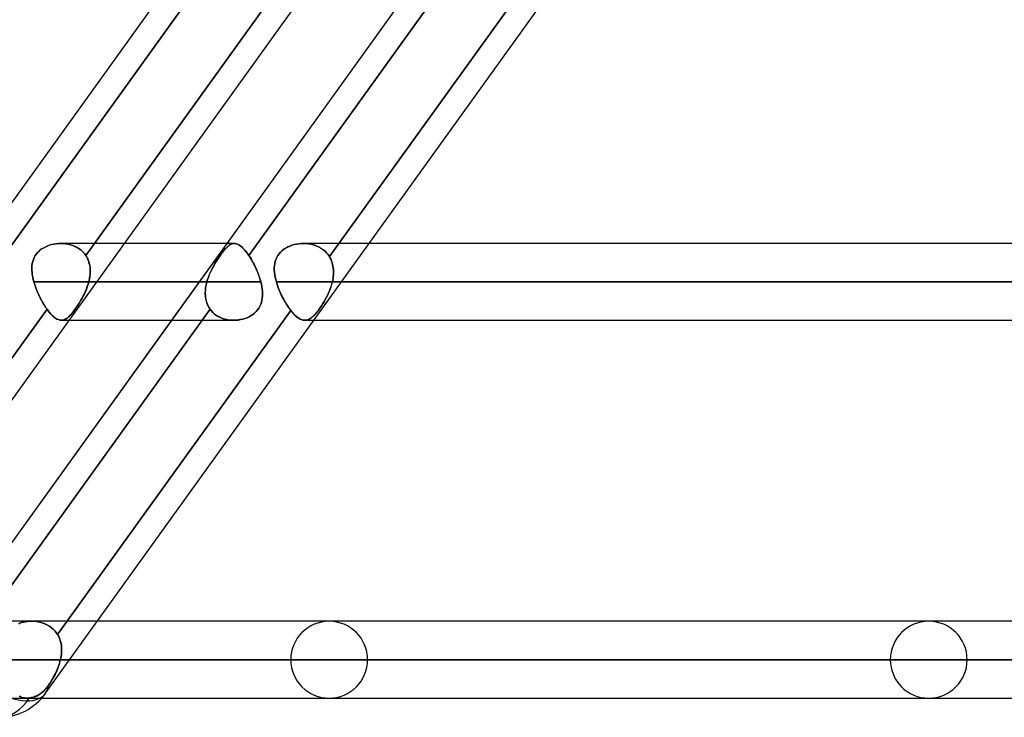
# Model space of a CAD drawing. Header units: millimetres. Extents: x -243 to 243, y -92 to 86.
# Tile 70 of 81: x 130 to 153, y -44 to -28. Entities that reach past the tile are written whole.
import ezdxf

# ---------------------------------------------------------------- set-up
doc = ezdxf.new("R2010")
doc.units = ezdxf.units.MM
doc.layers.add('MAIN-1', color=7, linetype='Continuous')

msp = doc.modelspace()

# ---------------------------------------------------------------- linework, layer by layer
at = {"layer": 'MAIN-1'}
for p, q in [((122.861, -41.558), (135.059, -24.597)), ((128.557, -41.558), (140.755, -24.597)), ((124.814, -43.441), (137.471, -25.841)), ((124.814, -43.441), (137.471, -25.841)), ((129.527, -33.269), (134.955, -25.721)), ((130.51, -43.441), (143.167, -25.841)), ((130.51, -43.441), (143.167, -25.841)), ((131.446, -33.24), (136.873, -25.694)), ((136.873, -25.694), (131.446, -33.24)), ((135.244, -33.24), (140.67, -25.694)), ((137.121, -33.269), (142.55, -25.721)), ((142.55, -25.721), (137.121, -33.269)), ((129.043, -32.963), (134.084, -25.952)), ((134.789, -25.952), (129.527, -33.269)), ((134.739, -32.963), (139.78, -25.952)), ((140.484, -25.952), (135.244, -33.24)), ((130.547, -33.024), (130.597, -33.005)), ((130.599, -33.005), (130.549, -33.023)), ((130.597, -33.005), (130.648, -32.99)), ((130.65, -32.99), (130.599, -33.005)), ((130.648, -32.99), (130.701, -32.978)), ((130.703, -32.978), (130.65, -32.99)), ((130.701, -32.978), (130.755, -32.97)), ((130.756, -32.969), (130.703, -32.978)), ((130.755, -32.97), (130.809, -32.964)), ((130.811, -32.964), (130.756, -32.969)), ((130.809, -32.964), (130.865, -32.963)), ((130.866, -32.963), (130.811, -32.964)), ((130.865, -32.963), (130.921, -32.964)), ((130.923, -32.964), (130.866, -32.963)), ((134.904, -32.963), (130.867, -32.963)), ((132.35, -32.963), (130.867, -32.963)), ((130.921, -32.964), (130.978, -32.97)), ((130.979, -32.97), (130.923, -32.964)), ((130.978, -32.97), (131.035, -32.979)), ((131.036, -32.979), (130.979, -32.97)), ((131.035, -32.979), (131.09, -32.992)), ((131.091, -32.993), (131.036, -32.979)), ((131.09, -32.992), (131.144, -33.01)), ((131.145, -33.01), (131.091, -32.993)), ((131.144, -33.01), (131.195, -33.031)), ((131.197, -33.031), (131.145, -33.01)), ((134.904, -32.963), (132.35, -32.963)), ((133.451, -34.753), (134.739, -32.963)), ((134.761, -33.024), (134.785, -33.005)), ((134.786, -33.005), (134.762, -33.023)), ((134.785, -33.005), (134.808, -32.99)), ((134.809, -32.99), (134.786, -33.005)), ((134.808, -32.99), (134.832, -32.978)), ((134.833, -32.978), (134.809, -32.99)), ((134.832, -32.978), (134.855, -32.97)), ((134.856, -32.969), (134.833, -32.978)), ((134.855, -32.97), (134.879, -32.964)), ((134.88, -32.964), (134.856, -32.969)), ((134.879, -32.964), (134.903, -32.963)), ((134.903, -32.963), (134.88, -32.964)), ((134.903, -32.963), (134.928, -32.964)), ((134.929, -32.964), (134.903, -32.963)), ((134.928, -32.964), (134.954, -32.97)), ((134.954, -32.97), (134.929, -32.964)), ((134.954, -32.97), (134.98, -32.979)), ((134.981, -32.979), (134.954, -32.97)), ((134.98, -32.979), (135.007, -32.992)), ((135.008, -32.993), (134.981, -32.979)), ((135.007, -32.992), (135.035, -33.01)), ((135.036, -33.01), (135.008, -32.993)), ((135.035, -33.01), (135.063, -33.031)), ((135.064, -33.031), (135.036, -33.01)), ((136.195, -33.023), (136.245, -33.005)), ((136.248, -33.004), (136.197, -33.022)), ((136.245, -33.005), (136.297, -32.989)), ((136.299, -32.989), (136.248, -33.004)), ((136.297, -32.989), (136.35, -32.978)), ((136.352, -32.977), (136.299, -32.989)), ((136.35, -32.978), (136.405, -32.969)), ((136.407, -32.969), (136.352, -32.977)), ((136.405, -32.969), (136.46, -32.964)), ((136.462, -32.964), (136.407, -32.969)), ((136.46, -32.964), (136.517, -32.963)), ((136.518, -32.963), (136.462, -32.964)), ((187.739, -32.963), (136.513, -32.963)), ((138.046, -32.963), (136.513, -32.963)), ((136.517, -32.963), (136.576, -32.965)), ((136.578, -32.965), (136.518, -32.963)), ((136.576, -32.965), (136.636, -32.971)), ((136.637, -32.971), (136.578, -32.965)), ((136.636, -32.971), (136.696, -32.982)), ((136.697, -32.982), (136.637, -32.971)), ((136.696, -32.982), (136.753, -32.997)), ((136.755, -32.997), (136.697, -32.982)), ((136.753, -32.997), (136.81, -33.016)), ((136.811, -33.017), (136.755, -32.997)), ((187.95, -32.963), (138.046, -32.963)), ((130.271, -33.244), (130.247, -33.288)), ((130.247, -33.288), (130.271, -33.244)), ((130.3, -33.203), (130.271, -33.244)), ((130.271, -33.244), (130.3, -33.203)), ((130.333, -33.165), (130.3, -33.203)), ((130.3, -33.203), (130.333, -33.166)), ((130.37, -33.13), (130.333, -33.165)), ((130.333, -33.166), (130.369, -33.131)), ((130.369, -33.131), (130.409, -33.099)), ((130.411, -33.098), (130.37, -33.13)), ((130.409, -33.099), (130.453, -33.071)), ((130.454, -33.07), (130.411, -33.098)), ((130.453, -33.071), (130.499, -33.045)), ((130.501, -33.045), (130.454, -33.07)), ((130.499, -33.045), (130.547, -33.024)), ((130.549, -33.023), (130.501, -33.045)), ((131.195, -33.031), (131.245, -33.056)), ((131.246, -33.057), (131.197, -33.031)), ((131.245, -33.056), (131.292, -33.085)), ((131.293, -33.086), (131.246, -33.057)), ((131.292, -33.085), (131.337, -33.119)), ((131.337, -33.119), (131.293, -33.086)), ((131.377, -33.156), (131.337, -33.119)), ((131.337, -33.119), (131.377, -33.156)), ((131.414, -33.196), (131.377, -33.156)), ((131.377, -33.156), (131.414, -33.196)), ((131.446, -33.24), (131.414, -33.196)), ((131.414, -33.196), (131.446, -33.24)), ((131.446, -33.24), (131.464, -33.267)), ((131.468, -33.274), (131.446, -33.24)), ((134.544, -33.288), (134.573, -33.244)), ((134.574, -33.244), (134.544, -33.288)), ((134.573, -33.244), (134.603, -33.203)), ((134.603, -33.203), (134.574, -33.244)), ((134.631, -33.165), (134.603, -33.203)), ((134.603, -33.203), (134.631, -33.166)), ((134.659, -33.13), (134.631, -33.165)), ((134.631, -33.166), (134.658, -33.131)), ((134.658, -33.131), (134.685, -33.099)), ((134.686, -33.098), (134.659, -33.13)), ((134.685, -33.099), (134.711, -33.071)), ((134.712, -33.07), (134.686, -33.098)), ((134.711, -33.071), (134.736, -33.045)), ((134.737, -33.045), (134.712, -33.07)), ((134.736, -33.045), (134.761, -33.024)), ((134.762, -33.023), (134.737, -33.045)), ((135.063, -33.031), (135.092, -33.056)), ((135.093, -33.057), (135.064, -33.031)), ((135.092, -33.056), (135.122, -33.085)), ((135.122, -33.086), (135.093, -33.057)), ((135.122, -33.085), (135.152, -33.119)), ((135.152, -33.119), (135.122, -33.086)), ((135.152, -33.119), (135.182, -33.156)), ((135.183, -33.156), (135.152, -33.119)), ((135.182, -33.156), (135.213, -33.196)), ((135.213, -33.196), (135.183, -33.156)), ((135.213, -33.196), (135.244, -33.24)), ((135.244, -33.24), (135.213, -33.196)), ((135.266, -33.274), (135.244, -33.24)), ((135.244, -33.24), (135.262, -33.267)), ((135.919, -33.243), (135.894, -33.287)), ((135.917, -33.245), (135.946, -33.204)), ((135.947, -33.202), (135.919, -33.243)), ((135.946, -33.204), (135.979, -33.166)), ((135.98, -33.165), (135.947, -33.202)), ((135.979, -33.166), (136.015, -33.131)), ((136.017, -33.13), (135.98, -33.165)), ((136.015, -33.131), (136.056, -33.099)), ((136.058, -33.098), (136.017, -33.13)), ((136.056, -33.099), (136.1, -33.07)), ((136.102, -33.069), (136.058, -33.098)), ((136.1, -33.07), (136.146, -33.045)), ((136.148, -33.044), (136.102, -33.069)), ((136.146, -33.045), (136.195, -33.023)), ((136.197, -33.022), (136.148, -33.044)), ((136.81, -33.016), (136.864, -33.04)), ((136.865, -33.041), (136.811, -33.017)), ((136.864, -33.04), (136.915, -33.068)), ((136.916, -33.069), (136.865, -33.041)), ((136.915, -33.068), (136.964, -33.101)), ((136.965, -33.101), (136.916, -33.069)), ((136.964, -33.101), (137.01, -33.137)), ((137.01, -33.137), (136.965, -33.101)), ((137.051, -33.178), (137.01, -33.137)), ((137.01, -33.137), (137.051, -33.177)), ((137.051, -33.177), (137.088, -33.222)), ((137.088, -33.222), (137.051, -33.178)), ((137.121, -33.269), (137.088, -33.222)), ((137.088, -33.222), (137.121, -33.269)), ((130.194, -33.478), (130.201, -33.428)), ((130.201, -33.43), (130.194, -33.481)), ((130.201, -33.428), (130.212, -33.38)), ((130.212, -33.381), (130.201, -33.43)), ((130.212, -33.38), (130.227, -33.333)), ((130.227, -33.334), (130.212, -33.381)), ((130.247, -33.288), (130.227, -33.334)), ((130.227, -33.333), (130.247, -33.288)), ((131.464, -33.267), (131.479, -33.295)), ((131.487, -33.311), (131.468, -33.274)), ((131.479, -33.295), (131.494, -33.324)), ((131.504, -33.348), (131.487, -33.311)), ((131.494, -33.324), (131.506, -33.354)), ((131.518, -33.387), (131.504, -33.348)), ((131.506, -33.354), (131.517, -33.384)), ((131.517, -33.384), (131.526, -33.416)), ((131.529, -33.427), (131.518, -33.387)), ((131.526, -33.416), (131.534, -33.448)), ((131.538, -33.467), (131.529, -33.427)), ((131.534, -33.448), (131.54, -33.48)), ((131.545, -33.509), (131.538, -33.467)), ((134.454, -33.43), (134.425, -33.481)), ((134.427, -33.478), (134.455, -33.428)), ((134.484, -33.381), (134.454, -33.43)), ((134.455, -33.428), (134.484, -33.38)), ((134.484, -33.38), (134.514, -33.333)), ((134.513, -33.334), (134.484, -33.381)), ((134.544, -33.288), (134.513, -33.334)), ((134.514, -33.333), (134.544, -33.288)), ((135.262, -33.267), (135.279, -33.295)), ((135.289, -33.311), (135.266, -33.274)), ((135.279, -33.295), (135.297, -33.324)), ((135.311, -33.348), (135.289, -33.311)), ((135.297, -33.324), (135.315, -33.354)), ((135.333, -33.387), (135.311, -33.348)), ((135.315, -33.354), (135.332, -33.384)), ((135.332, -33.384), (135.348, -33.416)), ((135.354, -33.427), (135.333, -33.387)), ((135.348, -33.416), (135.365, -33.448)), ((135.375, -33.467), (135.354, -33.427)), ((135.365, -33.448), (135.381, -33.48)), ((135.395, -33.509), (135.375, -33.467)), ((135.848, -33.428), (135.84, -33.478)), ((135.84, -33.479), (135.847, -33.43)), ((135.847, -33.43), (135.858, -33.381)), ((135.859, -33.379), (135.848, -33.428)), ((135.858, -33.381), (135.873, -33.334)), ((135.874, -33.332), (135.859, -33.379)), ((135.873, -33.334), (135.893, -33.289)), ((135.894, -33.287), (135.874, -33.332)), ((135.893, -33.289), (135.917, -33.245)), ((137.121, -33.269), (137.14, -33.303)), ((137.14, -33.303), (137.121, -33.269)), ((137.14, -33.303), (137.157, -33.338)), ((137.157, -33.338), (137.14, -33.303)), ((137.157, -33.338), (137.172, -33.374)), ((137.172, -33.374), (137.157, -33.338)), ((137.172, -33.374), (137.185, -33.411)), ((137.185, -33.411), (137.172, -33.374)), ((137.185, -33.411), (137.195, -33.449)), ((137.195, -33.449), (137.185, -33.411)), ((137.195, -33.449), (137.203, -33.488)), ((137.203, -33.488), (137.195, -33.449)), ((130.191, -33.529), (130.194, -33.478)), ((130.194, -33.481), (130.191, -33.533)), ((130.191, -33.581), (130.191, -33.529)), ((130.191, -33.533), (130.191, -33.585)), ((130.195, -33.635), (130.191, -33.581)), ((130.191, -33.585), (130.195, -33.639)), ((130.201, -33.689), (130.195, -33.635)), ((130.195, -33.639), (130.202, -33.693)), ((130.211, -33.745), (130.201, -33.689)), ((130.202, -33.693), (130.212, -33.748)), ((131.54, -33.48), (131.545, -33.513)), ((131.542, -33.726), (131.547, -33.682)), ((131.547, -33.684), (131.543, -33.718)), ((131.549, -33.552), (131.545, -33.509)), ((131.545, -33.513), (131.548, -33.547)), ((131.547, -33.682), (131.55, -33.638)), ((131.549, -33.649), (131.547, -33.684)), ((131.548, -33.547), (131.55, -33.581)), ((131.55, -33.595), (131.549, -33.552)), ((131.55, -33.615), (131.549, -33.649)), ((131.55, -33.581), (131.55, -33.615)), ((131.55, -33.638), (131.55, -33.595)), ((134.323, -33.693), (134.302, -33.748)), ((134.303, -33.745), (134.325, -33.689)), ((134.346, -33.639), (134.323, -33.693)), ((134.325, -33.689), (134.348, -33.635)), ((134.371, -33.585), (134.346, -33.639)), ((134.348, -33.635), (134.373, -33.581)), ((134.398, -33.533), (134.371, -33.585)), ((134.373, -33.581), (134.4, -33.529)), ((134.425, -33.481), (134.398, -33.533)), ((134.4, -33.529), (134.427, -33.478)), ((135.381, -33.48), (135.397, -33.513)), ((135.414, -33.552), (135.395, -33.509)), ((135.397, -33.513), (135.412, -33.547)), ((135.412, -33.547), (135.427, -33.581)), ((135.433, -33.595), (135.414, -33.552)), ((135.427, -33.581), (135.441, -33.615)), ((135.451, -33.638), (135.433, -33.595)), ((135.441, -33.615), (135.455, -33.649)), ((135.467, -33.682), (135.451, -33.638)), ((135.455, -33.649), (135.468, -33.684)), ((135.483, -33.726), (135.467, -33.682)), ((135.468, -33.684), (135.48, -33.718)), ((135.84, -33.478), (135.837, -33.529)), ((135.837, -33.53), (135.84, -33.479)), ((135.837, -33.529), (135.837, -33.581)), ((135.837, -33.582), (135.837, -33.53)), ((135.837, -33.581), (135.841, -33.635)), ((135.841, -33.636), (135.837, -33.582)), ((135.841, -33.635), (135.847, -33.689)), ((135.848, -33.69), (135.841, -33.636)), ((135.847, -33.689), (135.857, -33.745)), ((135.857, -33.745), (135.848, -33.69)), ((137.203, -33.488), (137.21, -33.528)), ((137.21, -33.528), (137.203, -33.488)), ((137.213, -33.691), (137.209, -33.732)), ((137.209, -33.732), (137.213, -33.691)), ((137.21, -33.528), (137.214, -33.568)), ((137.214, -33.568), (137.21, -33.528)), ((137.215, -33.65), (137.213, -33.691)), ((137.213, -33.691), (137.215, -33.65)), ((137.214, -33.568), (137.215, -33.609)), ((137.215, -33.609), (137.214, -33.568)), ((137.215, -33.609), (137.215, -33.65)), ((137.215, -33.65), (137.215, -33.609)), ((130.223, -33.801), (130.211, -33.745)), ((130.212, -33.748), (130.224, -33.802)), ((130.238, -33.858), (130.223, -33.801)), ((130.224, -33.802), (130.238, -33.858)), ((130.238, -33.858), (130.252, -33.903)), ((130.238, -33.858), (134.267, -33.858)), ((130.249, -33.894), (130.238, -33.858)), ((134.267, -33.858), (130.238, -33.858)), ((130.26, -33.93), (130.249, -33.894)), ((130.252, -33.903), (130.266, -33.949)), ((130.272, -33.966), (130.26, -33.93)), ((131.499, -33.914), (131.481, -33.969)), ((131.482, -33.967), (131.5, -33.913)), ((131.515, -33.858), (131.499, -33.914)), ((131.5, -33.913), (131.515, -33.858)), ((131.515, -33.858), (131.526, -33.814)), ((131.524, -33.823), (131.515, -33.858)), ((135.522, -33.858), (131.515, -33.858)), ((131.515, -33.858), (131.706, -33.858)), ((131.531, -33.788), (131.524, -33.823)), ((131.526, -33.814), (131.535, -33.77)), ((131.538, -33.753), (131.531, -33.788)), ((131.535, -33.77), (131.542, -33.726)), ((131.543, -33.718), (131.538, -33.753)), ((131.706, -33.858), (135.522, -33.858)), ((134.243, -33.966), (134.25, -33.93)), ((134.256, -33.903), (134.246, -33.949)), ((134.25, -33.93), (134.258, -33.894)), ((134.267, -33.858), (134.256, -33.903)), ((134.258, -33.894), (134.267, -33.858)), ((134.267, -33.858), (134.284, -33.801)), ((134.283, -33.802), (134.267, -33.858)), ((134.302, -33.748), (134.283, -33.802)), ((134.284, -33.801), (134.303, -33.745)), ((135.48, -33.718), (135.492, -33.753)), ((135.497, -33.77), (135.483, -33.726)), ((135.492, -33.753), (135.502, -33.788)), ((135.51, -33.814), (135.497, -33.77)), ((135.502, -33.788), (135.512, -33.823)), ((135.522, -33.858), (135.51, -33.814)), ((135.512, -33.823), (135.522, -33.858)), ((135.522, -33.858), (135.535, -33.914)), ((135.535, -33.913), (135.522, -33.858)), ((135.545, -33.967), (135.535, -33.913)), ((135.535, -33.914), (135.545, -33.969)), ((135.857, -33.745), (135.869, -33.801)), ((135.869, -33.801), (135.857, -33.745)), ((135.869, -33.801), (135.884, -33.858)), ((135.884, -33.858), (135.869, -33.801)), ((135.884, -33.858), (135.895, -33.895)), ((135.884, -33.858), (187.055, -33.858)), ((135.896, -33.895), (135.884, -33.858)), ((187.055, -33.858), (135.884, -33.858)), ((135.895, -33.895), (135.908, -33.933)), ((135.908, -33.933), (135.896, -33.895)), ((137.171, -33.919), (137.152, -33.979)), ((137.158, -33.963), (137.174, -33.91)), ((137.187, -33.858), (137.171, -33.919)), ((137.174, -33.91), (137.187, -33.858)), ((137.196, -33.816), (137.187, -33.858)), ((137.187, -33.858), (137.196, -33.816)), ((188.845, -33.858), (137.187, -33.858)), ((137.187, -33.858), (137.402, -33.858)), ((137.204, -33.774), (137.196, -33.816)), ((137.196, -33.816), (137.204, -33.774)), ((137.209, -33.732), (137.204, -33.774)), ((137.204, -33.774), (137.209, -33.732)), ((137.402, -33.858), (188.845, -33.858)), ((130.266, -33.949), (130.283, -33.994)), ((130.285, -34.002), (130.272, -33.966)), ((130.283, -33.994), (130.3, -34.04)), ((130.299, -34.038), (130.285, -34.002)), ((130.314, -34.074), (130.299, -34.038)), ((130.3, -34.04), (130.318, -34.085)), ((130.329, -34.109), (130.314, -34.074)), ((130.318, -34.085), (130.338, -34.13)), ((130.345, -34.145), (130.329, -34.109)), ((130.338, -34.13), (130.358, -34.174)), ((130.361, -34.18), (130.345, -34.145)), ((131.413, -34.132), (131.387, -34.185)), ((131.389, -34.182), (131.415, -34.129)), ((131.437, -34.079), (131.413, -34.132)), ((131.415, -34.129), (131.439, -34.076)), ((131.46, -34.025), (131.437, -34.079)), ((131.439, -34.076), (131.461, -34.022)), ((131.481, -33.969), (131.46, -34.025)), ((131.461, -34.022), (131.482, -33.967)), ((134.229, -34.109), (134.231, -34.074)), ((134.23, -34.085), (134.229, -34.13)), ((134.23, -34.145), (134.229, -34.109)), ((134.229, -34.13), (134.231, -34.174)), ((134.233, -34.04), (134.23, -34.085)), ((134.231, -34.18), (134.23, -34.145)), ((134.231, -34.074), (134.233, -34.038)), ((134.238, -33.994), (134.233, -34.04)), ((134.233, -34.038), (134.237, -34.002)), ((134.237, -34.002), (134.243, -33.966)), ((134.246, -33.949), (134.238, -33.994)), ((135.553, -34.022), (135.545, -33.967)), ((135.545, -33.969), (135.553, -34.024)), ((135.558, -34.076), (135.553, -34.022)), ((135.553, -34.024), (135.559, -34.079)), ((135.561, -34.129), (135.558, -34.076)), ((135.559, -34.079), (135.561, -34.132)), ((135.56, -34.182), (135.561, -34.129)), ((135.561, -34.132), (135.56, -34.184)), ((135.908, -33.933), (135.921, -33.971)), ((135.921, -33.972), (135.908, -33.933)), ((135.921, -33.971), (135.935, -34.009)), ((135.935, -34.009), (135.921, -33.972)), ((135.935, -34.009), (135.95, -34.047)), ((135.95, -34.047), (135.935, -34.009)), ((135.95, -34.047), (135.966, -34.085)), ((135.966, -34.085), (135.95, -34.047)), ((135.966, -34.085), (135.982, -34.122)), ((135.982, -34.122), (135.966, -34.085)), ((135.982, -34.122), (135.999, -34.159)), ((136, -34.16), (135.982, -34.122)), ((135.999, -34.159), (136.017, -34.196)), ((136.017, -34.196), (136, -34.16)), ((137.081, -34.156), (137.053, -34.212)), ((137.074, -34.169), (137.098, -34.119)), ((137.107, -34.098), (137.081, -34.156)), ((137.098, -34.119), (137.119, -34.067)), ((137.131, -34.039), (137.107, -34.098)), ((137.119, -34.067), (137.14, -34.015)), ((137.152, -33.979), (137.131, -34.039)), ((137.14, -34.015), (137.158, -33.963)), ((130.358, -34.174), (130.38, -34.218)), ((130.378, -34.214), (130.361, -34.18)), ((130.395, -34.248), (130.378, -34.214)), ((130.38, -34.218), (130.401, -34.261)), ((130.412, -34.282), (130.395, -34.248)), ((130.401, -34.261), (130.424, -34.303)), ((130.43, -34.315), (130.412, -34.282)), ((130.424, -34.303), (130.447, -34.344)), ((130.449, -34.347), (130.43, -34.315)), ((130.447, -34.344), (130.471, -34.384)), ((130.467, -34.378), (130.449, -34.347)), ((130.486, -34.409), (130.467, -34.378)), ((130.471, -34.384), (130.495, -34.422)), ((131.246, -34.426), (131.275, -34.38)), ((131.275, -34.381), (131.246, -34.426)), ((131.275, -34.38), (131.305, -34.333)), ((131.304, -34.334), (131.275, -34.381)), ((131.333, -34.285), (131.304, -34.334)), ((131.305, -34.333), (131.334, -34.284)), ((131.361, -34.236), (131.333, -34.285)), ((131.334, -34.284), (131.362, -34.234)), ((131.387, -34.185), (131.361, -34.236)), ((131.362, -34.234), (131.389, -34.182)), ((134.231, -34.174), (134.235, -34.218)), ((134.235, -34.214), (134.231, -34.18)), ((134.24, -34.248), (134.235, -34.214)), ((134.235, -34.218), (134.242, -34.261)), ((134.247, -34.282), (134.24, -34.248)), ((134.242, -34.261), (134.252, -34.303)), ((134.255, -34.315), (134.247, -34.282)), ((134.252, -34.303), (134.264, -34.344)), ((134.265, -34.347), (134.255, -34.315)), ((134.264, -34.344), (134.279, -34.384)), ((134.277, -34.378), (134.265, -34.347)), ((134.291, -34.409), (134.277, -34.378)), ((134.279, -34.384), (134.297, -34.422)), ((135.499, -34.426), (135.52, -34.38)), ((135.52, -34.38), (135.5, -34.426)), ((135.52, -34.38), (135.536, -34.333)), ((135.535, -34.334), (135.52, -34.38)), ((135.547, -34.285), (135.535, -34.334)), ((135.536, -34.333), (135.547, -34.284)), ((135.547, -34.284), (135.555, -34.234)), ((135.555, -34.235), (135.547, -34.285)), ((135.555, -34.234), (135.56, -34.182)), ((135.56, -34.184), (135.555, -34.235)), ((136.017, -34.196), (136.036, -34.232)), ((136.036, -34.233), (136.017, -34.196)), ((136.036, -34.232), (136.055, -34.268)), ((136.055, -34.268), (136.036, -34.233)), ((136.055, -34.268), (136.074, -34.303)), ((136.074, -34.303), (136.055, -34.268)), ((136.074, -34.303), (136.094, -34.337)), ((136.094, -34.337), (136.074, -34.303)), ((136.094, -34.337), (136.114, -34.37)), ((136.115, -34.371), (136.094, -34.337)), ((136.114, -34.37), (136.135, -34.403)), ((136.135, -34.403), (136.115, -34.371)), ((136.963, -34.372), (136.932, -34.421)), ((136.941, -34.407), (136.969, -34.362)), ((136.994, -34.32), (136.963, -34.372)), ((136.969, -34.362), (136.997, -34.316)), ((137.024, -34.267), (136.994, -34.32)), ((136.997, -34.316), (137.023, -34.268)), ((137.023, -34.268), (137.049, -34.219)), ((137.053, -34.212), (137.024, -34.267)), ((137.049, -34.219), (137.074, -34.169)), ((125.118, -42.04), (130.544, -34.495)), ((130.544, -34.495), (125.118, -42.04)), ((128.915, -42.04), (134.341, -34.495)), ((130.506, -34.438), (130.486, -34.409)), ((130.495, -34.422), (130.52, -34.459)), ((130.525, -34.467), (130.506, -34.438)), ((130.52, -34.459), (130.544, -34.495)), ((130.544, -34.495), (130.525, -34.467)), ((130.544, -34.495), (130.574, -34.535)), ((130.574, -34.535), (130.544, -34.495)), ((130.574, -34.535), (130.604, -34.572)), ((130.604, -34.572), (130.574, -34.535)), ((130.604, -34.572), (130.633, -34.606)), ((130.633, -34.606), (130.604, -34.572)), ((130.633, -34.606), (130.663, -34.637)), ((130.663, -34.637), (130.633, -34.606)), ((130.791, -42.071), (136.22, -34.522)), ((136.22, -34.522), (130.791, -42.071)), ((131.076, -34.644), (131.103, -34.615)), ((131.104, -34.615), (131.077, -34.644)), ((131.103, -34.615), (131.13, -34.583)), ((131.131, -34.583), (131.104, -34.615)), ((131.13, -34.583), (131.158, -34.549)), ((131.159, -34.548), (131.131, -34.583)), ((131.158, -34.549), (131.187, -34.511)), ((131.187, -34.51), (131.159, -34.548)), ((131.216, -34.469), (131.187, -34.51)), ((131.187, -34.511), (131.216, -34.47)), ((131.216, -34.47), (131.246, -34.426)), ((131.246, -34.426), (131.216, -34.469)), ((134.341, -34.495), (134.156, -34.753)), ((134.306, -34.438), (134.291, -34.409)), ((134.297, -34.422), (134.318, -34.459)), ((134.323, -34.467), (134.306, -34.438)), ((134.318, -34.459), (134.341, -34.495)), ((134.341, -34.495), (134.323, -34.467)), ((134.373, -34.535), (134.341, -34.495)), ((134.341, -34.495), (134.373, -34.535)), ((134.408, -34.572), (134.373, -34.535)), ((134.373, -34.535), (134.408, -34.572)), ((134.447, -34.606), (134.408, -34.572)), ((134.408, -34.572), (134.447, -34.606)), ((134.489, -34.637), (134.447, -34.606)), ((134.447, -34.606), (134.489, -34.637)), ((135.295, -34.644), (135.338, -34.615)), ((135.339, -34.615), (135.297, -34.643)), ((135.338, -34.615), (135.378, -34.583)), ((135.379, -34.583), (135.339, -34.615)), ((135.378, -34.583), (135.414, -34.549)), ((135.414, -34.548), (135.379, -34.583)), ((135.447, -34.51), (135.414, -34.548)), ((135.414, -34.549), (135.446, -34.511)), ((135.446, -34.511), (135.475, -34.47)), ((135.475, -34.469), (135.447, -34.51)), ((135.5, -34.426), (135.475, -34.469)), ((135.475, -34.47), (135.499, -34.426)), ((136.135, -34.403), (136.156, -34.435)), ((136.156, -34.435), (136.135, -34.403)), ((136.156, -34.435), (136.177, -34.465)), ((136.177, -34.466), (136.156, -34.435)), ((136.177, -34.465), (136.198, -34.494)), ((136.199, -34.495), (136.177, -34.466)), ((136.198, -34.494), (136.22, -34.522)), ((136.22, -34.522), (136.199, -34.495)), ((136.22, -34.522), (136.252, -34.562)), ((136.255, -34.566), (136.22, -34.522)), ((136.252, -34.562), (136.284, -34.598)), ((136.291, -34.605), (136.255, -34.566)), ((136.284, -34.598), (136.317, -34.631)), ((136.326, -34.64), (136.291, -34.605)), ((136.776, -34.625), (136.803, -34.595)), ((136.807, -34.59), (136.777, -34.624)), ((136.803, -34.595), (136.83, -34.563)), ((136.837, -34.553), (136.807, -34.59)), ((136.83, -34.563), (136.857, -34.528)), ((136.868, -34.513), (136.837, -34.553)), ((136.857, -34.528), (136.885, -34.49)), ((136.9, -34.468), (136.868, -34.513)), ((136.885, -34.49), (136.913, -34.449)), ((136.932, -34.421), (136.9, -34.468)), ((136.913, -34.449), (136.941, -34.407)), ((128.557, -41.558), (133.451, -34.753)), ((134.156, -34.753), (128.915, -42.04)), ((130.663, -34.637), (130.691, -34.664)), ((130.692, -34.664), (130.663, -34.637)), ((130.691, -34.664), (130.72, -34.687)), ((130.72, -34.688), (130.692, -34.664)), ((130.72, -34.687), (130.747, -34.707)), ((130.748, -34.708), (130.72, -34.688)), ((130.747, -34.707), (130.775, -34.724)), ((130.775, -34.724), (130.748, -34.708)), ((130.775, -34.724), (130.801, -34.736)), ((130.802, -34.736), (130.775, -34.724)), ((130.801, -34.736), (130.828, -34.745)), ((130.828, -34.745), (130.802, -34.736)), ((130.828, -34.745), (130.853, -34.751)), ((130.854, -34.751), (130.828, -34.745)), ((130.853, -34.751), (130.879, -34.753)), ((130.879, -34.753), (130.854, -34.751)), ((130.879, -34.753), (130.903, -34.751)), ((130.903, -34.751), (130.879, -34.753)), ((130.879, -34.753), (134.893, -34.753)), ((130.879, -34.753), (131.063, -34.753)), ((130.903, -34.751), (130.927, -34.746)), ((130.928, -34.746), (130.903, -34.751)), ((130.927, -34.746), (130.951, -34.737)), ((130.952, -34.737), (130.928, -34.746)), ((130.951, -34.737), (130.976, -34.725)), ((130.976, -34.725), (130.952, -34.737)), ((130.976, -34.725), (131, -34.71)), ((131.001, -34.71), (130.976, -34.725)), ((131, -34.71), (131.025, -34.692)), ((131.026, -34.691), (131.001, -34.71)), ((131.025, -34.692), (131.05, -34.67)), ((131.051, -34.669), (131.026, -34.691)), ((131.05, -34.67), (131.076, -34.644)), ((131.077, -34.644), (131.051, -34.669)), ((131.063, -34.753), (134.893, -34.753)), ((134.534, -34.664), (134.489, -34.637)), ((134.489, -34.637), (134.533, -34.664)), ((134.533, -34.664), (134.58, -34.687)), ((134.581, -34.688), (134.534, -34.664)), ((134.58, -34.687), (134.629, -34.707)), ((134.63, -34.708), (134.581, -34.688)), ((134.629, -34.707), (134.679, -34.724)), ((134.681, -34.724), (134.63, -34.708)), ((134.679, -34.724), (134.732, -34.736)), ((134.733, -34.737), (134.681, -34.724)), ((134.732, -34.736), (134.785, -34.745)), ((134.786, -34.746), (134.733, -34.737)), ((134.785, -34.745), (134.839, -34.751)), ((134.84, -34.751), (134.786, -34.746)), ((134.839, -34.751), (134.893, -34.753)), ((134.894, -34.753), (134.84, -34.751)), ((134.893, -34.753), (134.946, -34.751)), ((134.948, -34.751), (134.894, -34.753)), ((134.946, -34.751), (134.999, -34.746)), ((135.001, -34.745), (134.948, -34.751)), ((134.999, -34.746), (135.051, -34.737)), ((135.053, -34.737), (135.001, -34.745)), ((135.051, -34.737), (135.103, -34.725)), ((135.104, -34.725), (135.053, -34.737)), ((135.103, -34.725), (135.153, -34.71)), ((135.155, -34.71), (135.104, -34.725)), ((135.153, -34.71), (135.202, -34.692)), ((135.204, -34.691), (135.155, -34.71)), ((135.202, -34.692), (135.25, -34.67)), ((135.251, -34.669), (135.204, -34.691)), ((135.25, -34.67), (135.295, -34.644)), ((135.297, -34.643), (135.251, -34.669)), ((136.317, -34.631), (136.348, -34.66)), ((136.361, -34.671), (136.326, -34.64)), ((136.348, -34.66), (136.379, -34.685)), ((136.395, -34.696), (136.361, -34.671)), ((136.379, -34.685), (136.41, -34.706)), ((136.428, -34.717), (136.395, -34.696)), ((136.41, -34.706), (136.44, -34.723)), ((136.46, -34.733), (136.428, -34.717)), ((136.44, -34.723), (136.469, -34.736)), ((136.492, -34.744), (136.46, -34.733)), ((136.469, -34.736), (136.498, -34.746)), ((136.523, -34.751), (136.492, -34.744)), ((136.498, -34.746), (136.526, -34.751)), ((136.554, -34.752), (136.523, -34.751)), ((136.526, -34.751), (136.554, -34.752)), ((136.551, -34.753), (187.739, -34.753)), ((136.551, -34.753), (136.759, -34.753)), ((136.581, -34.75), (136.554, -34.752)), ((136.554, -34.752), (136.578, -34.751)), ((136.578, -34.751), (136.603, -34.746)), ((136.609, -34.744), (136.581, -34.75)), ((136.603, -34.746), (136.627, -34.738)), ((136.636, -34.734), (136.609, -34.744)), ((136.627, -34.738), (136.651, -34.727)), ((136.664, -34.719), (136.636, -34.734)), ((136.651, -34.727), (136.675, -34.712)), ((136.691, -34.701), (136.664, -34.719)), ((136.675, -34.712), (136.7, -34.695)), ((136.719, -34.68), (136.691, -34.701)), ((136.7, -34.695), (136.725, -34.675)), ((136.748, -34.654), (136.719, -34.68)), ((136.725, -34.675), (136.75, -34.651)), ((136.777, -34.624), (136.748, -34.654)), ((136.75, -34.651), (136.776, -34.625)), ((136.759, -34.753), (187.95, -34.753)), ((137.114, -41.763), (100.444, -41.763)), ((137.114, -41.763), (100.444, -41.763)), ((151.076, -41.763), (110.323, -41.763)), ((151.076, -41.763), (110.323, -41.763)), ((165.038, -41.763), (120.201, -41.763)), ((130.181, -41.763), (128.575, -41.763)), ((129.908, -41.806), (129.885, -41.822)), ((129.885, -41.822), (129.908, -41.806)), ((129.951, -41.793), (129.908, -41.806)), ((129.908, -41.806), (129.951, -41.793)), ((129.996, -41.782), (129.951, -41.793)), ((129.951, -41.793), (129.995, -41.782)), ((129.995, -41.782), (130.041, -41.774)), ((130.041, -41.774), (129.996, -41.782)), ((130.087, -41.768), (130.041, -41.774)), ((130.041, -41.774), (130.087, -41.768)), ((130.134, -41.764), (130.087, -41.768)), ((130.087, -41.768), (130.134, -41.764)), ((130.181, -41.763), (130.134, -41.764)), ((130.134, -41.764), (130.181, -41.763)), ((130.237, -41.764), (130.181, -41.763)), ((130.181, -41.763), (130.237, -41.764)), ((178.8, -41.763), (130.181, -41.763)), ((165.038, -41.763), (130.181, -41.763)), ((131.717, -41.763), (130.181, -41.763)), ((130.293, -41.77), (130.237, -41.764)), ((130.237, -41.764), (130.292, -41.77)), ((130.292, -41.77), (130.348, -41.779)), ((130.348, -41.779), (130.293, -41.77)), ((130.402, -41.792), (130.348, -41.779)), ((130.348, -41.779), (130.402, -41.792)), ((130.456, -41.808), (130.402, -41.792)), ((130.402, -41.792), (130.455, -41.808)), ((130.455, -41.808), (130.507, -41.828)), ((130.507, -41.828), (130.456, -41.808)), ((130.556, -41.853), (130.507, -41.828)), ((130.507, -41.828), (130.556, -41.852)), ((130.556, -41.852), (130.603, -41.88)), ((130.603, -41.88), (130.556, -41.853)), ((130.648, -41.912), (130.603, -41.88)), ((130.603, -41.88), (130.648, -41.912)), ((130.689, -41.947), (130.648, -41.912)), ((130.648, -41.912), (130.689, -41.947)), ((130.726, -41.985), (130.689, -41.947)), ((130.689, -41.947), (130.726, -41.985)), ((179, -41.763), (131.717, -41.763)), ((130.76, -42.027), (130.726, -41.985)), ((130.726, -41.985), (130.76, -42.027)), ((130.791, -42.071), (130.76, -42.027)), ((130.76, -42.027), (130.791, -42.071)), ((130.791, -42.071), (130.81, -42.105)), ((130.81, -42.105), (130.791, -42.071)), ((130.81, -42.105), (130.827, -42.14)), ((130.827, -42.14), (130.81, -42.105)), ((130.827, -42.14), (130.842, -42.176)), ((130.842, -42.176), (130.827, -42.14)), ((130.842, -42.176), (130.854, -42.213)), ((130.854, -42.213), (130.842, -42.176)), ((130.854, -42.213), (130.865, -42.251)), ((130.865, -42.251), (130.854, -42.213)), ((130.865, -42.251), (130.873, -42.289)), ((130.873, -42.289), (130.865, -42.251)), ((130.873, -42.289), (130.879, -42.329)), ((130.879, -42.329), (130.873, -42.289)), ((130.879, -42.329), (130.883, -42.369)), ((130.883, -42.369), (130.879, -42.329)), ((130.883, -42.369), (130.885, -42.41)), ((130.885, -42.41), (130.883, -42.369)), ((130.885, -42.41), (130.885, -42.45)), ((130.885, -42.451), (130.885, -42.41)), ((130.866, -42.616), (130.857, -42.658)), ((130.857, -42.658), (130.866, -42.616)), ((130.873, -42.574), (130.866, -42.616)), ((130.866, -42.616), (130.873, -42.574)), ((130.879, -42.533), (130.873, -42.574)), ((130.873, -42.574), (130.879, -42.533)), ((130.883, -42.492), (130.879, -42.533)), ((130.879, -42.533), (130.883, -42.492)), ((130.885, -42.45), (130.883, -42.492)), ((130.883, -42.492), (130.885, -42.451)), ((136.219, -42.658), (100.044, -42.658)), ((100.044, -42.658), (136.219, -42.658)), ((101.31, -42.658), (138.009, -42.658)), ((138.009, -42.658), (101.31, -42.658)), ((150.181, -42.658), (109.923, -42.658)), ((109.923, -42.658), (150.181, -42.658)), ((111.19, -42.658), (151.971, -42.658)), ((151.971, -42.658), (111.19, -42.658)), ((164.143, -42.658), (119.802, -42.658)), ((119.802, -42.658), (164.143, -42.658)), ((121.068, -42.658), (165.933, -42.658)), ((165.933, -42.658), (121.068, -42.658)), ((178.105, -42.658), (129.679, -42.658)), ((129.679, -42.658), (178.105, -42.658)), ((130.77, -42.913), (130.788, -42.871)), ((130.803, -42.832), (130.786, -42.875)), ((130.788, -42.871), (130.804, -42.829)), ((130.819, -42.789), (130.803, -42.832)), ((130.804, -42.829), (130.82, -42.786)), ((130.833, -42.745), (130.819, -42.789)), ((130.82, -42.786), (130.834, -42.744)), ((130.846, -42.702), (130.833, -42.745)), ((130.834, -42.744), (130.846, -42.701)), ((130.846, -42.701), (130.857, -42.658)), ((130.857, -42.658), (130.846, -42.702)), ((179.895, -42.658), (130.857, -42.658)), ((130.857, -42.658), (131.074, -42.658)), ((131.074, -42.658), (179.895, -42.658)), ((130.688, -43.078), (130.667, -43.116)), ((130.668, -43.114), (130.69, -43.076)), ((130.71, -43.039), (130.688, -43.078)), ((130.69, -43.076), (130.711, -43.036)), ((130.73, -42.999), (130.71, -43.039)), ((130.711, -43.036), (130.731, -42.996)), ((130.75, -42.958), (130.73, -42.999)), ((130.731, -42.996), (130.751, -42.955)), ((130.769, -42.917), (130.75, -42.958)), ((130.751, -42.955), (130.77, -42.913)), ((130.786, -42.875), (130.769, -42.917)), ((130.521, -43.331), (130.501, -43.354)), ((130.512, -43.342), (130.546, -43.301)), ((130.541, -43.308), (130.521, -43.331)), ((130.559, -43.284), (130.541, -43.308)), ((130.546, -43.301), (130.577, -43.259)), ((130.577, -43.259), (130.559, -43.284)), ((130.577, -43.259), (130.6, -43.224)), ((130.6, -43.225), (130.577, -43.259)), ((130.6, -43.224), (130.623, -43.189)), ((130.622, -43.189), (130.6, -43.225)), ((130.645, -43.153), (130.622, -43.189)), ((130.623, -43.189), (130.645, -43.152)), ((130.645, -43.152), (130.668, -43.114)), ((130.667, -43.116), (130.645, -43.153)), ((100.444, -43.553), (137.114, -43.553)), ((100.444, -43.553), (137.114, -43.553)), ((110.323, -43.553), (151.076, -43.553)), ((110.323, -43.553), (151.076, -43.553)), ((120.201, -43.553), (165.038, -43.553)), ((128.694, -43.553), (130.078, -43.553)), ((129.922, -43.517), (129.901, -43.504)), ((129.903, -43.505), (129.927, -43.52)), ((129.944, -43.527), (129.922, -43.517)), ((129.927, -43.52), (129.953, -43.531)), ((129.968, -43.536), (129.944, -43.527)), ((129.953, -43.531), (129.981, -43.54)), ((129.993, -43.543), (129.968, -43.536)), ((129.981, -43.54), (130.011, -43.547)), ((130.02, -43.548), (129.993, -43.543)), ((130.011, -43.547), (130.043, -43.551)), ((130.048, -43.551), (130.02, -43.548)), ((130.043, -43.551), (130.077, -43.553)), ((130.077, -43.553), (130.048, -43.551)), ((130.077, -43.553), (130.085, -43.552)), ((130.085, -43.552), (130.077, -43.553)), ((130.078, -43.553), (178.8, -43.553)), ((130.078, -43.553), (130.421, -43.553)), ((130.078, -43.553), (165.038, -43.553)), ((130.085, -43.552), (130.094, -43.552)), ((130.094, -43.552), (130.085, -43.552)), ((130.094, -43.552), (130.103, -43.552)), ((130.103, -43.552), (130.094, -43.552)), ((130.103, -43.552), (130.111, -43.551)), ((130.111, -43.551), (130.103, -43.552)), ((130.111, -43.551), (130.12, -43.551)), ((130.12, -43.551), (130.111, -43.551)), ((130.12, -43.551), (130.129, -43.55)), ((130.129, -43.55), (130.12, -43.551)), ((130.129, -43.55), (130.176, -43.543)), ((130.156, -43.546), (130.129, -43.55)), ((130.183, -43.541), (130.156, -43.546)), ((130.176, -43.543), (130.223, -43.531)), ((130.211, -43.535), (130.183, -43.541)), ((130.237, -43.527), (130.211, -43.535)), ((130.223, -43.531), (130.269, -43.515)), ((130.264, -43.517), (130.237, -43.527)), ((130.29, -43.507), (130.264, -43.517)), ((130.269, -43.515), (130.312, -43.496)), ((130.315, -43.495), (130.29, -43.507)), ((130.312, -43.496), (130.353, -43.474)), ((130.338, -43.482), (130.315, -43.495)), ((130.362, -43.468), (130.338, -43.482)), ((130.353, -43.474), (130.395, -43.447)), ((130.386, -43.453), (130.362, -43.468)), ((130.41, -43.436), (130.386, -43.453)), ((130.395, -43.447), (130.435, -43.415)), ((130.433, -43.417), (130.41, -43.436)), ((130.421, -43.553), (179, -43.553)), ((130.456, -43.397), (130.433, -43.417)), ((130.435, -43.415), (130.475, -43.38)), ((130.479, -43.376), (130.456, -43.397)), ((130.475, -43.38), (130.512, -43.342)), ((130.501, -43.354), (130.479, -43.376))]:
    msp.add_line(p, q, dxfattribs=at)
for centre, radius, start, end in [((137.114, -42.658), 0.895, 0, 180), ((151.076, -42.658), 0.895, 0, 180), ((137.114, -42.658), 0.895, 180, 0), ((151.076, -42.658), 0.895, 180, 0), ((129.42, -42.658), 1.343, 269.9998, 324.2785), ((129.42, -42.658), 1.343, 269.9998, 324.2785)]:
    msp.add_arc(centre, radius, start, end, dxfattribs=at)
for major_axis, ratio, start_param, end_param in [((-1.09, 0.784), 0.504207, 1.671331, 3.141589), ((-1.09, 0.784), 0.504207, 1.671331, 3.141589), ((-1.09, 0.784), 0.504207, -3.140661, -2.861481), ((-1.09, 0.784), 0.504207, -3.140661, -2.861481), ((0, -1.343), 0.707107, 0, 0.843858), ((0, -1.343), 0.707107, 0, 0.843858), ((-1.09, 0.784), 0.504207, 3.141589, 3.142525), ((-1.09, 0.784), 0.504207, 3.141589, 3.142525)]:
    msp.add_ellipse((129.42, -42.658), major_axis=major_axis, ratio=ratio, start_param=start_param, end_param=end_param, dxfattribs=at)

doc.saveas('drawing.dxf')
